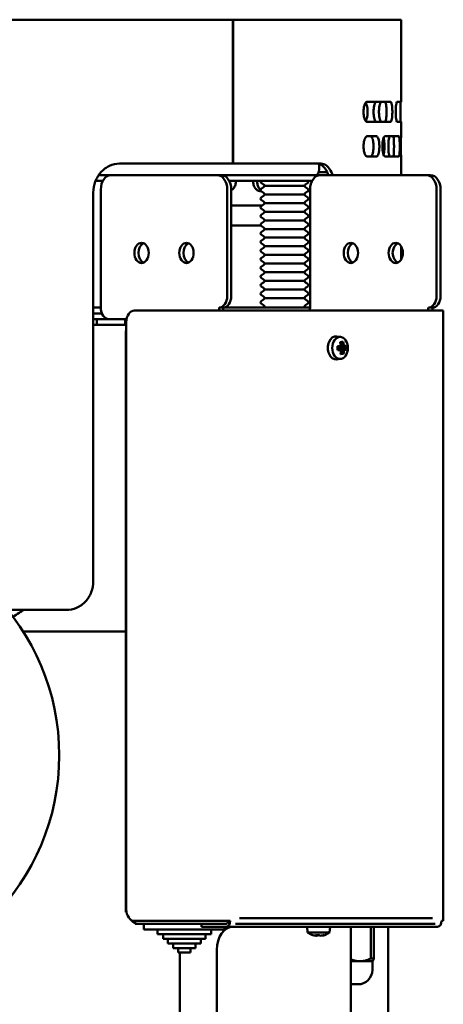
# Model space of a CAD drawing. Header units: millimetres. Extents: x -2199 to 5175, y -1387 to 1803.
# Tile 27 of 27: x 5021 to 5168, y 516 to 858. Entities that reach past the tile are written whole.
import ezdxf

# ---------------------------------------------------------------- set-up
doc = ezdxf.new("R2010")
doc.units = ezdxf.units.MM
doc.layers.add('Видимый контур (ГОСТ)', color=7, linetype='Continuous', lineweight=50)

msp = doc.modelspace()

# ---------------------------------------------------------------- linework, layer by layer
at = {"layer": 'Видимый контур (ГОСТ)'}
for p, q in [((5094.73, 858.01), (4754.19, 858.01)), ((5094.73, 808.01), (5094.73, 858.01)), ((5094.73, 858.01), (5094.8, 858.01)), ((5153.19, 858.01), (5094.8, 858.01)), ((5094.8, 858.01), (5094.8, 808.01)), ((5153.19, 829.51), (5153.19, 858.01)), ((5149.5, 829.51), (5141.39, 829.51)), ((5153.19, 829.51), (5151.79, 829.51)), ((5141.39, 822.51), (5149.5, 822.51)), ((5151.79, 822.51), (5153.19, 822.51)), ((5153.19, 817.51), (5153.19, 822.51)), ((5144.62, 817.51), (5141.39, 817.51)), ((5152.44, 817.51), (5147.56, 817.51)), ((5153.19, 817.51), (5153.18, 817.51)), ((5141.39, 810.51), (5144.62, 810.51)), ((5147.56, 810.51), (5152.44, 810.51)), ((5153.18, 810.51), (5153.19, 810.51)), ((5153.19, 804.01), (5153.19, 810.51)), ((5094.73, 808.01), (5055.36, 808.01)), ((5094.8, 808.01), (5094.73, 808.01)), ((5125.36, 808.01), (5094.8, 808.01)), ((5124.74, 807.87), (5124.74, 806.01)), ((5048.13, 804.01), (5052.42, 804.01)), ((5052.42, 804.01), (5048.13, 804.01)), ((5052.42, 804.01), (5089.25, 804.01)), ((5090.67, 804.01), (5089.25, 804.01)), ((5090.67, 804.01), (5123.33, 804.01)), ((5123.33, 804.01), (5090.67, 804.01)), ((5123.33, 804.01), (5125.11, 804.01)), ((5123.68, 804.07), (5123.68, 804.01)), ((5124.01, 804.26), (5124.01, 804.01)), ((5125.11, 804.01), (5124.01, 804.01)), ((5124.55, 805.01), (5127.54, 805.01)), ((5161.95, 804.01), (5125.11, 804.01)), ((5127.7, 804.01), (5127.7, 804.65)), ((5163.36, 804.01), (5161.95, 804.01)), ((5047.05, 802.01), (5049.58, 802.01)), ((5093.5, 802.01), (5122.28, 802.01)), ((5105.43, 800.83), (5104.61, 801.4)), ((5105.81, 800.31), (5119.6, 800.31)), ((5119.98, 800.83), (5120.79, 801.4)), ((5046.28, 663.01), (5046.28, 798.01)), ((5048.87, 758.01), (5048.87, 799.01)), ((5092.8, 799.01), (5092.8, 762.01)), ((5094.21, 799.01), (5094.21, 762.01)), ((5104.5, 798.51), (5104.1, 798.51)), ((5105.43, 799.79), (5104.61, 799.22)), ((5105.43, 797.83), (5104.61, 798.4)), ((5105.43, 796.79), (5104.61, 796.22)), ((5105.81, 797.31), (5119.6, 797.31)), ((5119.98, 799.79), (5120.79, 799.22)), ((5119.98, 797.83), (5120.79, 798.4)), ((5119.98, 796.79), (5120.79, 796.22)), ((5121.57, 798.51), (5120.9, 798.51)), ((5121.57, 799.01), (5121.57, 758.01)), ((5165.49, 799.01), (5165.49, 762.01)), ((5166.9, 762.01), (5166.9, 799.01)), ((5094.21, 793.51), (5105.03, 793.51)), ((5105.43, 794.83), (5104.61, 795.4)), ((5105.43, 793.79), (5104.61, 793.22)), ((5105.81, 794.31), (5119.6, 794.31)), ((5119.98, 794.83), (5120.79, 795.4)), ((5119.98, 793.79), (5120.79, 793.22)), ((5105.43, 791.83), (5104.61, 792.4)), ((5105.43, 790.79), (5104.61, 790.22)), ((5105.81, 791.31), (5119.6, 791.31)), ((5119.98, 791.83), (5120.79, 792.4)), ((5119.98, 790.79), (5120.79, 790.22)), ((5104.5, 786.51), (5094.21, 786.51)), ((5105.43, 788.83), (5104.61, 789.4)), ((5105.43, 787.79), (5104.61, 787.22)), ((5105.81, 788.31), (5119.6, 788.31)), ((5119.98, 788.83), (5120.79, 789.4)), ((5119.98, 787.79), (5120.79, 787.22)), ((5105.43, 785.83), (5104.61, 786.4)), ((5105.43, 784.79), (5104.61, 784.22)), ((5105.43, 782.83), (5104.61, 783.4)), ((5105.81, 785.31), (5119.6, 785.31)), ((5119.98, 785.83), (5120.79, 786.4)), ((5119.98, 784.79), (5120.79, 784.22)), ((5119.98, 782.83), (5120.79, 783.4)), ((5105.43, 781.79), (5104.61, 781.22)), ((5105.43, 779.83), (5104.61, 780.4)), ((5105.81, 782.31), (5119.6, 782.31)), ((5119.98, 781.79), (5120.79, 781.22)), ((5119.98, 779.83), (5120.79, 780.4)), ((5105.43, 778.79), (5104.61, 778.22)), ((5105.43, 776.83), (5104.61, 777.4)), ((5105.81, 779.31), (5119.6, 779.31)), ((5105.81, 776.31), (5119.6, 776.31)), ((5119.98, 778.79), (5120.79, 778.22)), ((5119.98, 776.83), (5120.79, 777.4)), ((5153.19, 774.71), (5153.19, 779.3)), ((5105.43, 775.79), (5104.61, 775.22)), ((5105.43, 773.83), (5104.61, 774.4)), ((5105.81, 773.31), (5119.6, 773.31)), ((5119.98, 775.79), (5120.79, 775.22)), ((5119.98, 773.83), (5120.79, 774.4)), ((5105.43, 772.79), (5104.61, 772.22)), ((5105.43, 770.83), (5104.61, 771.4)), ((5105.43, 769.79), (5104.61, 769.22)), ((5105.81, 770.31), (5119.6, 770.31)), ((5119.98, 772.79), (5120.79, 772.22)), ((5119.98, 770.83), (5120.79, 771.4)), ((5119.98, 769.79), (5120.79, 769.22)), ((5105.43, 767.83), (5104.61, 768.4)), ((5105.43, 766.79), (5104.61, 766.22)), ((5105.81, 767.31), (5119.6, 767.31)), ((5119.98, 767.83), (5120.79, 768.4)), ((5119.98, 766.79), (5120.79, 766.22)), ((5105.43, 764.83), (5104.61, 765.4)), ((5105.43, 763.79), (5104.61, 763.22)), ((5105.81, 764.31), (5119.6, 764.31)), ((5119.98, 764.83), (5120.79, 765.4)), ((5119.98, 763.79), (5120.79, 763.22)), ((5105.43, 761.83), (5104.61, 762.4)), ((5105.43, 760.79), (5104.61, 760.22)), ((5105.43, 758.83), (5104.61, 759.4)), ((5105.81, 761.31), (5119.6, 761.31)), ((5119.98, 761.83), (5120.79, 762.4)), ((5119.98, 760.79), (5120.79, 760.22)), ((5119.98, 758.83), (5120.79, 759.4)), ((5048.87, 758.01), (5046.28, 758.01)), ((5046.28, 756.01), (5049.25, 756.01)), ((5049.25, 756.01), (5046.28, 756.01)), ((5060.57, 757.01), (5091.03, 757.01)), ((5091.37, 758.01), (5089.96, 758.01)), ((5093.86, 757.01), (5091.03, 757.01)), ((5121.57, 758.01), (5091.37, 758.01)), ((5093.86, 757.01), (5167.26, 757.01)), ((5162.66, 758.01), (5164.07, 758.01)), ((5167.84, 757.01), (5167.26, 757.01)), ((5167.84, 545.01), (5167.84, 757.01)), ((5047.46, 754.01), (5046.28, 754.01)), ((5047.46, 754.01), (5046.28, 754.01)), ((5051.71, 754.01), (5047.46, 754.01)), ((5047.46, 754.01), (5047.46, 752.01)), ((5050.99, 754.14), (5050.99, 754.01)), ((5051.71, 754.01), (5057.36, 754.01)), ((5057.36, 752.01), (5057.36, 754.01)), ((5057.82, 754.01), (5057.36, 754.01)), ((5057.73, 753.01), (5057.73, 549.01)), ((5046.28, 752.01), (5047.46, 752.01)), ((5047.46, 752.01), (5051.71, 752.01)), ((5057.36, 752.01), (5051.71, 752.01)), ((5057.73, 750.01), (5057.61, 750.01)), ((5057.61, 548.01), (5057.61, 750.01)), ((5132.21, 747.82), (5130.8, 747.99)), ((5132.62, 745.96), (5132.16, 745.58)), ((5131.14, 743.57), (5131.85, 743.57)), ((5131.83, 743.57), (5131.8, 744.34)), ((5132.06, 743.68), (5131.86, 743.57)), ((5132.03, 744.44), (5131.93, 744.49)), ((5132.03, 744.44), (5133.29, 744.44)), ((5133.79, 743.72), (5132.06, 743.68)), ((5133.32, 743.68), (5132.06, 743.68)), ((5132.81, 745.07), (5132.26, 745.07)), ((5132.28, 742.46), (5132.75, 742.09)), ((5132.31, 742.99), (5132.88, 742.99)), ((5132.21, 740.2), (5130.8, 740.02)), ((5036.79, 653.01), (5016.51, 653.01)), ((5057.61, 645.51), (5021.92, 645.51)), ((5057.61, 548.01), (5057.82, 548.01)), ((5091.03, 545.01), (5060.57, 545.01)), ((5060.79, 544.01), (5060.79, 545.01)), ((5062.26, 544.01), (5060.79, 544.01)), ((5062.26, 544.01), (5065.03, 544.01)), ((5063.88, 544.01), (5063.88, 542.01)), ((5065.03, 544.01), (5072.39, 544.01)), ((5072.39, 544.01), (5089.96, 544.01)), ((5083.89, 544.01), (5083.89, 543.01)), ((5091.86, 544.01), (5089.96, 544.01)), ((5091.03, 545.01), (5093.86, 545.01)), ((5092.44, 544.01), (5091.86, 544.01)), ((5097.03, 544.01), (5095.7, 544.01)), ((5097.03, 546.01), (5164.08, 546.01)), ((5097.03, 544.01), (5164.08, 544.01)), ((5165.03, 544.01), (5164.08, 544.01)), ((5167.26, 545.01), (5167.84, 545.01)), ((5063.88, 542.01), (5091.88, 542.01)), ((5068.59, 542.01), (5068.59, 540.41)), ((5068.59, 540.41), (5087.18, 540.41)), ((5070.5, 540.41), (5070.5, 538.81)), ((5085.36, 543.01), (5083.89, 543.01)), ((5085.27, 540.41), (5085.27, 538.81)), ((5085.36, 543.01), (5092.44, 543.01)), ((5087.18, 542.01), (5087.18, 540.41)), ((5091.88, 543.01), (5091.88, 542.01)), ((5165.84, 543.01), (5092.44, 543.01)), ((5120.71, 541.01), (5120.54, 543.01)), ((5128.36, 541.01), (5120.71, 541.01)), ((5128.36, 541.01), (5128.54, 543.01)), ((5135.68, -347.97), (5135.68, 543.01)), ((5142.72, 543.01), (5142.72, 532.01)), ((5143.75, 532.01), (5143.75, 543.01)), ((5148.69, -303.37), (5148.69, 543.01)), ((5070.5, 538.81), (5085.27, 538.81)), ((5072.17, 538.81), (5072.17, 537.21)), ((5072.17, 537.21), (5083.6, 537.21)), ((5073.97, 537.21), (5073.97, 535.61)), ((5081.8, 537.21), (5081.8, 535.61)), ((5083.6, 538.81), (5083.6, 537.21)), ((5124.34, 540.11), (5124.15, 539.93)), ((5124.71, 540.14), (5124.92, 539.93)), ((5073.97, 535.61), (5081.8, 535.61)), ((5075.73, 535.61), (5075.73, 534.01)), ((5075.73, 534.01), (5080.04, 534.01)), ((5076.31, -238.96), (5076.31, 534.01)), ((5080.04, 535.61), (5080.04, 534.01)), ((5089.18, -222.96), (5089.18, 535.01)), ((5135.68, 531.01), (5138.91, 531.01)), ((5138.91, 531.01), (5143.23, 531.01)), ((5142.72, 532.01), (5143.75, 532.01)), ((5143.23, 531.01), (5143.32, 531.1)), ((5143.23, 531.01), (5143.23, 528.01)), ((5135.68, 523.01), (5138.23, 523.01))]:
    msp.add_line(p, q, dxfattribs=at)
for centre, radius, start, end in [((5104.9, 801.81), 0.5, 156.4218, 234.8183), ((5104.85, 800.01), 1, 17.4576, 54.8183), ((5104.85, 800.61), 1, 305.1817, 342.5424), ((5120.55, 800.01), 1, 125.1817, 162.5424), ((5120.55, 800.61), 1, 197.4576, 234.8183), ((5120.5, 801.81), 0.5, 305.1817, 23.5782), ((5104.9, 798.81), 0.5, 125.1817, 234.8183), ((5104.85, 797.01), 1, 17.4576, 54.8183), ((5104.85, 797.61), 1, 305.1817, 342.5424), ((5120.55, 797.01), 1, 125.1817, 162.5424), ((5120.55, 797.61), 1, 197.4576, 234.8183), ((5120.5, 798.81), 0.5, 305.1817, 54.8183), ((5104.9, 795.81), 0.5, 125.1817, 234.8183), ((5104.85, 794.01), 1, 17.4576, 54.8183), ((5104.85, 794.61), 1, 305.1817, 342.5424), ((5120.55, 794.01), 1, 125.1817, 162.5424), ((5120.55, 794.61), 1, 197.4576, 234.8183), ((5120.5, 795.81), 0.5, 305.1817, 54.8183), ((5104.9, 792.81), 0.5, 125.1817, 234.8183), ((5104.9, 789.81), 0.5, 125.1817, 234.8183), ((5104.85, 791.01), 1, 17.4576, 54.8183), ((5104.85, 791.61), 1, 305.1817, 342.5424), ((5120.55, 791.01), 1, 125.1817, 162.5424), ((5120.55, 791.61), 1, 197.4576, 234.8183), ((5120.5, 792.81), 0.5, 305.1817, 54.8183), ((5120.5, 789.81), 0.5, 305.1817, 54.8183), ((5104.9, 786.81), 0.5, 125.1817, 234.8183), ((5104.85, 788.01), 1, 17.4576, 54.8183), ((5104.85, 788.61), 1, 305.1817, 342.5424), ((5120.55, 788.01), 1, 125.1817, 162.5424), ((5120.55, 788.61), 1, 197.4576, 234.8183), ((5120.5, 786.81), 0.5, 305.1817, 54.8183), ((5104.9, 783.81), 0.5, 125.1817, 234.8183), ((5104.85, 785.01), 1, 17.4576, 54.8183), ((5104.85, 785.61), 1, 305.1817, 342.5424), ((5120.55, 785.01), 1, 125.1817, 162.5424), ((5120.55, 785.61), 1, 197.4576, 234.8183), ((5120.5, 783.81), 0.5, 305.1817, 54.8183), ((5104.9, 780.81), 0.5, 125.1817, 234.8183), ((5104.85, 782.01), 1, 17.4576, 54.8183), ((5104.85, 782.61), 1, 305.1817, 342.5424), ((5104.85, 779.01), 1, 17.4576, 54.8183), ((5120.55, 782.01), 1, 125.1817, 162.5424), ((5120.55, 782.61), 1, 197.4576, 234.8183), ((5120.55, 779.01), 1, 125.1817, 162.5424), ((5120.5, 780.81), 0.5, 305.1817, 54.8183), ((5104.9, 777.81), 0.5, 125.1817, 234.8183), ((5104.85, 779.61), 1, 305.1817, 342.5424), ((5104.85, 776.01), 1, 17.4576, 54.8183), ((5104.85, 776.61), 1, 305.1817, 342.5424), ((5120.55, 779.61), 1, 197.4576, 234.8183), ((5120.55, 776.01), 1, 125.1817, 162.5424), ((5120.55, 776.61), 1, 197.4576, 234.8183), ((5120.5, 777.81), 0.5, 305.1817, 54.8183), ((5104.9, 774.81), 0.5, 125.1817, 234.8183), ((5104.85, 773.01), 1, 17.4576, 54.8183), ((5104.85, 773.61), 1, 305.1817, 342.5424), ((5120.55, 773.01), 1, 125.1817, 162.5424), ((5120.55, 773.61), 1, 197.4576, 234.8183), ((5120.5, 774.81), 0.5, 305.1817, 54.8183), ((5104.9, 771.81), 0.5, 125.1817, 234.8183), ((5104.85, 770.01), 1, 17.4576, 54.8183), ((5104.85, 770.61), 1, 305.1817, 342.5424), ((5120.55, 770.01), 1, 125.1817, 162.5424), ((5120.55, 770.61), 1, 197.4576, 234.8183), ((5120.5, 771.81), 0.5, 305.1817, 54.8183), ((5104.9, 768.81), 0.5, 125.1817, 234.8183), ((5104.9, 765.81), 0.5, 125.1817, 234.8183), ((5104.85, 767.01), 1, 17.4576, 54.8183), ((5104.85, 767.61), 1, 305.1817, 342.5424), ((5120.55, 767.01), 1, 125.1817, 162.5424), ((5120.55, 767.61), 1, 197.4576, 234.8183), ((5120.5, 768.81), 0.5, 305.1817, 54.8183), ((5120.5, 765.81), 0.5, 305.1817, 54.8183), ((5104.9, 762.81), 0.5, 125.1817, 234.8183), ((5104.85, 764.01), 1, 17.4576, 54.8183), ((5104.85, 764.61), 1, 305.1817, 342.5424), ((5120.55, 764.01), 1, 125.1817, 162.5424), ((5120.55, 764.61), 1, 197.4576, 234.8183), ((5120.5, 762.81), 0.5, 305.1817, 54.8183), ((5104.9, 759.81), 0.5, 125.1817, 234.8183), ((5104.85, 761.01), 1, 17.4576, 54.8183), ((5104.85, 761.61), 1, 305.1817, 342.5424), ((5120.55, 761.01), 1, 125.1817, 162.5424), ((5120.55, 761.61), 1, 197.4576, 234.8183), ((5120.5, 759.81), 0.5, 305.1817, 54.8183), ((5104.85, 758.01), 1, 0, 54.8183), ((5120.55, 758.01), 1, 125.1817, 180), ((5124.54, 546.24), 6.48, 233.8057, 250.6989), ((5124.54, 546.24), 6.48, 289.3011, 306.1943), ((5138.23, 528.01), 5, 270, 0)]:
    msp.add_arc(centre, radius, start, end, dxfattribs=at)
for centre, major_axis, ratio, start_param, end_param in [((5052.42, 799.01), (0, 5), 0.708433, 0, 1.570796), ((5089.25, 799.01), (0, 5), 0.708433, 4.712389, 6.283185), ((5090.67, 799.01), (0, 5), 0.708433, 4.712389, 6.283185), ((5125.11, 799.01), (0, 5), 0.708433, 0, 1.570796), ((5123.33, 806.01), (0, -2), 0.708433, 0, 1.570796), ((5161.95, 799.01), (0, 5), 0.708433, 4.712389, 6.283185), ((5163.36, 799.01), (0, 5), 0.708433, 4.712389, 6.283185), ((5064.45, 777.01), (0, 3.5), 0.708433, 0.288635, 2.852958), ((5080.04, 777.01), (0, 3.5), 0.708433, 0.288635, 2.852958), ((5137.15, 777.01), (0, 3.5), 0.708433, 0.288635, 2.852958), ((5152.73, 777.01), (0, 3.5), 0.708433, 0.288635, 2.852958), ((5089.96, 762.01), (0, -4), 0.708433, 0, 1.570796), ((5091.37, 762.01), (0, -4), 0.708433, 0, 1.570796), ((5162.66, 762.01), (0, -4), 0.708433, 0, 1.570796), ((5164.07, 762.01), (0, -4), 0.708433, 0, 1.570796), ((5051.7, 758.01), (0, -4), 0.705778, 4.712389, 6.283185), ((5060.57, 753.01), (0, 4), 0.708433, 0, 1.570796), ((5092.79, 758.01), (0, 4), 0.705778, 1.570796, 1.823477), ((5092.79, 758.01), (0, -2), 0.705778, 4.712389, 5.235988), ((5120.16, 758.01), (0, -2), 0.705778, 1.047198, 1.570796), ((5161.25, 758.01), (0, 2), 0.705778, 4.18879, 4.712389), ((5161.25, 758.01), (0, -4), 0.705778, 1.318116, 1.570796), ((5057.36, 750.01), (0, 4), 0.708433, 6.12379, 6.283185), ((5057.36, 750.01), (0, 2), 0.708433, 6.019848, 6.283185), ((5130.56, 744.01), (0, -4), 0.705778, 3.054321, 6.370457), ((5128.75, 742.93), (-5.81, -2.58), 0.32265, 3.759446, 3.976557), ((5127.79, 743.97), (0.45, -6.43), 0.707583, 1.703019, 1.850498), ((5128, 743.99), (-0.43, 6.14), 0.707583, 4.833026, 4.983088), ((5128.54, 744.03), (0.43, -6.14), 0.707583, 1.691433, 1.841495), ((5128.76, 744.04), (-0.45, 6.43), 0.707583, 4.844612, 4.992091), ((5128.25, 744.7), (-6.44, -0.22), 0.034685, 2.028665, 2.176144), ((5129.47, 744.06), (0.28, -6.35), 0.260205, 1.426311, 1.643422), ((5128.26, 744.39), (6.16, 0.21), 0.034685, 5.19409, 5.329323), ((5128.29, 743.63), (-6.16, -0.21), 0.034685, 2.052566, 2.18773), ((5128.3, 743.32), (6.44, 0.22), 0.034685, 5.170258, 5.317737), ((5127.75, 744.68), (4.81, 3.74), 0.524863, 5.230008, 5.381122), ((5157.27, 790.83), (-32.88, -48.9), 0.183919, 0.461245, 0.461463), ((5127.79, 743.26), (-5.13, 3.28), 0.475811, 3.997398, 4.148511), ((5127.59, 744.89), (-5.01, -3.9), 0.524863, 2.11125, 2.216694), ((5127.65, 743.04), (5.34, -3.42), 0.475811, 0.87864, 0.984084), ((5127.79, 743.97), (0.45, -6.43), 0.707583, 1.192885, 1.340365), ((5128, 743.99), (-0.43, 6.14), 0.707583, 4.343481, 4.493543), ((5095.23, 785.09), (36.28, -44.21), 0.177037, 0.193929, 0.194147), ((5128.54, 744.03), (0.43, -6.14), 0.707583, 1.201889, 1.35195), ((5161.31, 702.92), (-36.28, 44.21), 0.177037, 5.800471, 5.800689), ((5128.75, 744.75), (5.13, -3.28), 0.475811, 0.855805, 1.006919), ((5128.8, 743.33), (-4.81, -3.74), 0.524863, 2.088415, 2.239529), ((5128.76, 744.04), (-0.45, 6.43), 0.707583, 4.334478, 4.481957), ((5128.89, 744.98), (-5.34, 3.42), 0.475811, 4.020233, 4.125676), ((5128.26, 744.39), (6.16, 0.21), 0.034685, 5.668806, 5.818867), ((5128.96, 743.13), (5.01, 3.9), 0.524863, 5.252843, 5.358287), ((5128.29, 743.63), (-6.16, -0.21), 0.034685, 2.527213, 2.677275), ((5099.28, 697.19), (32.88, 48.9), 0.183919, 6.067787, 6.068005), ((5128.25, 744.7), (-6.44, -0.22), 0.034685, 2.538799, 2.686278), ((5128.3, 743.32), (6.44, 0.22), 0.034685, 5.680391, 5.827871), ((5127.95, 743.96), (-1.04, 6.27), 0.965592, 4.470064, 4.687175), ((5128.68, 745.08), (5.95, -2.23), 0.382737, 5.476275, 5.693386), ((5060.57, 549.01), (0, -4), 0.708433, 4.712389, 6.283185), ((5061.61, 548.01), (0, -4), 0.708433, 5.463676, 5.988279), ((5092.44, 545.01), (0, -2), 0.708433, 0, 1.570796), ((5092.44, 545.01), (0, -1), 0.708433, 0, 1.570796), ((5165.84, 545.01), (0, -2), 0.708433, 0, 1.570796), ((5094.85, 535.01), (0, 8), 0.708433, 0, 1.570796), ((5093.78, 533.01), (0, 10), 0.708433, 6.203618, 6.283185), ((5124.39, 546.24), (0, -6.44), 0.976182, 5.954379, 6.101858), ((5125.59, 545.61), (-3.23, -5.47), 0.187921, 0.002053, 0.075981), ((5123.43, 546.24), (0, -6.34), 0.536856, 6.230463, 6.335907), ((5123.86, 546.24), (0, -6.44), 0.216953, 5.954379, 6.101858), ((5124.77, 545.61), (-5.95, -2.24), 0.845555, 1.04377, 1.260881), ((5123.83, 546.24), (0, -6.34), 0.843674, 6.237336, 6.335907), ((5123.86, 546.24), (0, -6.44), 0.216953, 0.181327, 0.206197), ((5124.3, 545.61), (5.95, -2.24), 0.845555, 5.057723, 5.089579), ((5125.21, 546.24), (0, -6.44), 0.216953, 5.954379, 6.101858), ((5125.24, 546.24), (0, -6.34), 0.843674, 6.230463, 6.335907), ((5125.64, 546.24), (0, -6.34), 0.536856, 6.237336, 6.335907), ((5124.39, 546.24), (0, -6.44), 0.976182, 0.181327, 0.328807), ((5124.69, 546.24), (0, -6.44), 0.976182, 0.181327, 0.31451), ((5123.48, 545.61), (3.23, -5.47), 0.187921, 6.064022, 6.245714)]:
    msp.add_ellipse(centre, major_axis=major_axis, ratio=ratio, start_param=start_param, end_param=end_param, dxfattribs=at)
for centre, major_axis, ratio in [((5063.04, 777.01), (0, 3.5), 0.708433), ((5078.63, 777.01), (0, 3.5), 0.708433), ((5135.74, 777.01), (0, 3.5), 0.708433), ((5151.32, 777.01), (0, 3.5), 0.708433), ((5131.98, 744.01), (0, 3.83), 0.705778), ((4954.46, 602.51), (0, -80), 0.999998)]:
    msp.add_ellipse(centre, major_axis=major_axis, ratio=ratio, dxfattribs=at)
for points, knots in [([(5141.39, 822.51), (5141.24, 822.51), (5141.07, 822.6), (5140.76, 822.96), (5140.61, 823.23), (5140.39, 823.86), (5140.29, 824.25), (5140.16, 825.1), (5140.13, 825.57), (5140.13, 826.01), (5140.13, 826.45), (5140.16, 826.91), (5140.29, 827.77), (5140.39, 828.16), (5140.61, 828.78), (5140.76, 829.06), (5141.07, 829.42), (5141.24, 829.51), (5141.39, 829.51)], [1.608875, 1.608875, 1.608875, 1.608875, 1.745755, 1.745755, 1.882634, 1.882634, 2.014278, 2.014278, 2.145922, 2.145922, 2.145922, 2.277566, 2.277566, 2.40921, 2.40921, 2.546089, 2.546089, 2.682969, 2.682969, 2.682969, 2.682969]), ([(5140.88, 829.19), (5141.01, 829.01), (5141.12, 828.76), (5141.32, 828.16), (5141.4, 827.77), (5141.52, 826.91), (5141.54, 826.45), (5141.54, 826.01), (5141.54, 825.57), (5141.52, 825.1), (5141.4, 824.25), (5141.32, 823.86), (5141.12, 823.26), (5141.01, 823), (5140.88, 822.82)], [1.7573662, 1.7573662, 1.7573662, 1.7573662, 1.8834277, 1.8834277, 2.0150679, 2.0150679, 2.146708, 2.146708, 2.146708, 2.2783481, 2.2783481, 2.4099883, 2.4099883, 2.5360498, 2.5360498, 2.5360498, 2.5360498]), ([(5144.55, 822.51), (5144.44, 822.51), (5144.32, 822.6), (5144.09, 822.95), (5143.98, 823.22), (5143.81, 823.85), (5143.74, 824.24), (5143.64, 825.1), (5143.62, 825.57), (5143.62, 826.45), (5143.64, 826.92), (5143.74, 827.78), (5143.81, 828.17), (5143.98, 828.79), (5144.09, 829.06), (5144.32, 829.42), (5144.44, 829.51), (5144.55, 829.51)], [0.529095, 0.529095, 0.529095, 0.529095, 0.661631, 0.661631, 0.794168, 0.794168, 0.925962, 0.925962, 1.057757, 1.057757, 1.189551, 1.189551, 1.321345, 1.321345, 1.453882, 1.453882, 1.586419, 1.586419, 1.586419, 1.586419]), ([(5146.43, 829.51), (5146.32, 829.51), (5146.19, 829.42), (5145.96, 829.06), (5145.86, 828.79), (5145.69, 828.17), (5145.62, 827.78), (5145.52, 826.92), (5145.49, 826.45), (5145.49, 825.57), (5145.52, 825.1), (5145.62, 824.24), (5145.69, 823.85), (5145.86, 823.22), (5145.96, 822.95), (5146.19, 822.6), (5146.32, 822.51), (5146.43, 822.51)], [0.52906, 0.52906, 0.52906, 0.52906, 0.661582, 0.661582, 0.794105, 0.794105, 0.9259, 0.9259, 1.057696, 1.057696, 1.189491, 1.189491, 1.321286, 1.321286, 1.453809, 1.453809, 1.586332, 1.586332, 1.586332, 1.586332]), ([(5147.5, 822.51), (5147.58, 822.51), (5147.67, 822.6), (5147.83, 822.95), (5147.91, 823.22), (5148.02, 823.85), (5148.07, 824.24), (5148.13, 825.1), (5148.15, 825.57), (5148.15, 826.45), (5148.13, 826.92), (5148.07, 827.78), (5148.02, 828.17), (5147.91, 828.79), (5147.83, 829.06), (5147.67, 829.42), (5147.58, 829.51), (5147.5, 829.51)], [0.529095, 0.529095, 0.529095, 0.529095, 0.661631, 0.661631, 0.794168, 0.794168, 0.925962, 0.925962, 1.057757, 1.057757, 1.189551, 1.189551, 1.321345, 1.321345, 1.453882, 1.453882, 1.586419, 1.586419, 1.586419, 1.586419]), ([(5149.5, 829.51), (5149.59, 829.51), (5149.68, 829.42), (5149.84, 829.06), (5149.91, 828.79), (5150.02, 828.17), (5150.07, 827.78), (5150.13, 826.92), (5150.15, 826.45), (5150.15, 825.57), (5150.13, 825.1), (5150.07, 824.24), (5150.02, 823.85), (5149.91, 823.22), (5149.84, 822.95), (5149.68, 822.6), (5149.59, 822.51), (5149.5, 822.51)], [0.52906, 0.52906, 0.52906, 0.52906, 0.661582, 0.661582, 0.794105, 0.794105, 0.9259, 0.9259, 1.057696, 1.057696, 1.189491, 1.189491, 1.321286, 1.321286, 1.453809, 1.453809, 1.586332, 1.586332, 1.586332, 1.586332]), ([(5151.79, 822.51), (5151.73, 822.51), (5151.67, 822.6), (5151.56, 822.96), (5151.51, 823.23), (5151.42, 823.86), (5151.39, 824.25), (5151.34, 825.1), (5151.32, 825.57), (5151.32, 826.01), (5151.32, 826.45), (5151.34, 826.91), (5151.39, 827.77), (5151.42, 828.16), (5151.51, 828.78), (5151.56, 829.06), (5151.67, 829.42), (5151.73, 829.51), (5151.79, 829.51)], [1.608875, 1.608875, 1.608875, 1.608875, 1.745755, 1.745755, 1.882634, 1.882634, 2.014278, 2.014278, 2.145922, 2.145922, 2.145922, 2.277566, 2.277566, 2.40921, 2.40921, 2.546089, 2.546089, 2.682969, 2.682969, 2.682969, 2.682969]), ([(5153.08, 829.51), (5153.06, 829.51), (5153.04, 829.42), (5153.01, 829.06), (5152.99, 828.79), (5152.96, 828.17), (5152.95, 827.78), (5152.93, 826.92), (5152.93, 826.45), (5152.93, 825.57), (5152.93, 825.1), (5152.95, 824.24), (5152.96, 823.85), (5152.99, 823.22), (5153.01, 822.95), (5153.04, 822.6), (5153.06, 822.51), (5153.08, 822.51)], [0.52906, 0.52906, 0.52906, 0.52906, 0.661582, 0.661582, 0.794105, 0.794105, 0.9259, 0.9259, 1.057696, 1.057696, 1.189491, 1.189491, 1.321286, 1.321286, 1.453809, 1.453809, 1.586332, 1.586332, 1.586332, 1.586332]), ([(5141.39, 810.51), (5141.24, 810.51), (5141.07, 810.6), (5140.76, 810.96), (5140.61, 811.23), (5140.39, 811.86), (5140.29, 812.25), (5140.16, 813.1), (5140.13, 813.57), (5140.13, 814.01), (5140.13, 814.45), (5140.16, 814.91), (5140.29, 815.77), (5140.39, 816.16), (5140.61, 816.78), (5140.76, 817.06), (5141.07, 817.42), (5141.24, 817.51), (5141.39, 817.51)], [1.608875, 1.608875, 1.608875, 1.608875, 1.745755, 1.745755, 1.882634, 1.882634, 2.014278, 2.014278, 2.145922, 2.145922, 2.145922, 2.277566, 2.277566, 2.40921, 2.40921, 2.546089, 2.546089, 2.682969, 2.682969, 2.682969, 2.682969]), ([(5142.59, 810.51), (5142.72, 810.51), (5142.86, 810.6), (5143.11, 810.96), (5143.22, 811.23), (5143.4, 811.85), (5143.47, 812.24), (5143.57, 813.1), (5143.6, 813.57), (5143.6, 814.45), (5143.57, 814.91), (5143.47, 815.77), (5143.4, 816.16), (5143.22, 816.79), (5143.11, 817.06), (5142.86, 817.42), (5142.72, 817.51), (5142.59, 817.51)], [0.533712, 0.533712, 0.533712, 0.533712, 0.668448, 0.668448, 0.803185, 0.803185, 0.934858, 0.934858, 1.066531, 1.066531, 1.198204, 1.198204, 1.329877, 1.329877, 1.464613, 1.464613, 1.59935, 1.59935, 1.59935, 1.59935]), ([(5144.62, 817.51), (5144.75, 817.51), (5144.89, 817.42), (5145.14, 817.06), (5145.25, 816.79), (5145.43, 816.16), (5145.5, 815.77), (5145.6, 814.91), (5145.63, 814.45), (5145.63, 813.57), (5145.6, 813.1), (5145.5, 812.24), (5145.43, 811.85), (5145.25, 811.23), (5145.14, 810.96), (5144.89, 810.6), (5144.75, 810.51), (5144.62, 810.51)], [0.53358, 0.53358, 0.53358, 0.53358, 0.668257, 0.668257, 0.802934, 0.802934, 0.93461, 0.93461, 1.066287, 1.066287, 1.197963, 1.197963, 1.329639, 1.329639, 1.464316, 1.464316, 1.598993, 1.598993, 1.598993, 1.598993]), ([(5147.56, 810.51), (5147.46, 810.51), (5147.34, 810.6), (5147.13, 810.96), (5147.03, 811.23), (5146.88, 811.85), (5146.81, 812.24), (5146.72, 813.1), (5146.7, 813.57), (5146.7, 814.01), (5146.7, 814.45), (5146.72, 814.92), (5146.81, 815.78), (5146.88, 816.17), (5147.03, 816.79), (5147.13, 817.06), (5147.34, 817.42), (5147.46, 817.51), (5147.56, 817.51)], [1.590927, 1.590927, 1.590927, 1.590927, 1.724507, 1.724507, 1.858088, 1.858088, 1.989868, 1.989868, 2.121647, 2.121647, 2.121647, 2.253426, 2.253426, 2.385206, 2.385206, 2.518787, 2.518787, 2.652368, 2.652368, 2.652368, 2.652368]), ([(5149.27, 810.51), (5149.21, 810.51), (5149.14, 810.6), (5149.02, 810.95), (5148.96, 811.22), (5148.86, 811.84), (5148.82, 812.24), (5148.77, 813.1), (5148.75, 813.57), (5148.75, 814.45), (5148.77, 814.92), (5148.82, 815.78), (5148.86, 816.17), (5148.96, 816.79), (5149.02, 817.06), (5149.14, 817.42), (5149.21, 817.51), (5149.27, 817.51)], [0.527373, 0.527373, 0.527373, 0.527373, 0.659217, 0.659217, 0.79106, 0.79106, 0.922903, 0.922903, 1.054746, 1.054746, 1.18659, 1.18659, 1.318433, 1.318433, 1.450276, 1.450276, 1.58212, 1.58212, 1.58212, 1.58212]), ([(5150.44, 810.51), (5150.48, 810.51), (5150.52, 810.6), (5150.59, 810.95), (5150.62, 811.22), (5150.67, 811.84), (5150.69, 812.24), (5150.71, 813.1), (5150.72, 813.57), (5150.72, 814.45), (5150.71, 814.92), (5150.69, 815.78), (5150.67, 816.17), (5150.62, 816.79), (5150.59, 817.06), (5150.52, 817.42), (5150.48, 817.51), (5150.44, 817.51)], [0.527373, 0.527373, 0.527373, 0.527373, 0.659217, 0.659217, 0.79106, 0.79106, 0.922903, 0.922903, 1.054746, 1.054746, 1.18659, 1.18659, 1.318433, 1.318433, 1.450276, 1.450276, 1.58212, 1.58212, 1.58212, 1.58212]), ([(5152.44, 817.51), (5152.47, 817.51), (5152.51, 817.42), (5152.58, 817.06), (5152.61, 816.79), (5152.66, 816.17), (5152.68, 815.78), (5152.7, 814.92), (5152.71, 814.45), (5152.71, 813.57), (5152.7, 813.1), (5152.68, 812.24), (5152.66, 811.84), (5152.61, 811.22), (5152.58, 810.95), (5152.51, 810.6), (5152.47, 810.51), (5152.44, 810.51)], [0.527373, 0.527373, 0.527373, 0.527373, 0.659216, 0.659216, 0.791059, 0.791059, 0.922903, 0.922903, 1.054746, 1.054746, 1.186589, 1.186589, 1.318432, 1.318432, 1.450276, 1.450276, 1.582119, 1.582119, 1.582119, 1.582119]), ([(5153.18, 810.51), (5153.18, 810.51), (5153.17, 810.6), (5153.15, 810.96), (5153.14, 811.23), (5153.13, 811.85), (5153.12, 812.24), (5153.11, 813.1), (5153.11, 813.57), (5153.11, 814.01), (5153.11, 814.45), (5153.11, 814.92), (5153.12, 815.78), (5153.13, 816.17), (5153.14, 816.79), (5153.15, 817.06), (5153.17, 817.42), (5153.18, 817.51), (5153.18, 817.51)], [1.590927, 1.590927, 1.590927, 1.590927, 1.724507, 1.724507, 1.858088, 1.858088, 1.989868, 1.989868, 2.121647, 2.121647, 2.121647, 2.253426, 2.253426, 2.385206, 2.385206, 2.518787, 2.518787, 2.652368, 2.652368, 2.652368, 2.652368]), ([(5147.09, 816.93), (5147.13, 816.79), (5147.17, 816.64), (5147.27, 816.17), (5147.32, 815.78), (5147.39, 814.92), (5147.41, 814.45), (5147.41, 814.01), (5147.41, 813.57), (5147.39, 813.1), (5147.32, 812.24), (5147.27, 811.85), (5147.17, 811.38), (5147.13, 811.22), (5147.09, 811.09)], [1.7887366, 1.7887366, 1.7887366, 1.7887366, 1.8583439, 1.8583439, 1.9901221, 1.9901221, 2.1219003, 2.1219003, 2.1219003, 2.2536785, 2.2536785, 2.3854567, 2.3854567, 2.455064, 2.455064, 2.455064, 2.455064]), ([(5046.28, 798.01), (5046.28, 799.26), (5046.51, 800.6), (5047.44, 803.04), (5048.14, 804.15), (5049.75, 805.94), (5050.79, 806.72), (5053.03, 807.75), (5054.23, 808.01), (5055.36, 808.01)], [0, 0, 0, 0, 0.376377, 0.376377, 0.752754, 0.752754, 1.144376, 1.144376, 1.535999, 1.535999, 1.535999, 1.535999]), ([(5127.96, 804.01), (5127.83, 804.37), (5127.68, 804.71), (5127.09, 805.94), (5126.52, 806.72), (5125.26, 807.75), (5124.56, 808.01), (5123.9, 808.01)], [-2.4453269, -2.4453269, -2.4453269, -2.4453269, -2.3113919, -2.3113919, -1.9194467, -1.9194467, -1.5275014, -1.5275014, -1.5275014, -1.5275014]), ([(5125.36, 808.01), (5126.02, 808.01), (5126.72, 807.75), (5127.99, 806.72), (5128.56, 805.94), (5129.16, 804.71), (5129.3, 804.37), (5129.44, 804.01)], [1.527069, 1.527069, 1.527069, 1.527069, 1.9186914, 1.9186914, 2.3103139, 2.3103139, 2.4443539, 2.4443539, 2.4443539, 2.4443539]), ([(5095.8, 802.01), (5095.8, 801.57), (5095.74, 801.09), (5095.48, 800.23), (5095.28, 799.84), (5094.83, 799.22), (5094.54, 798.95), (5094.22, 798.77), (5094.22, 798.76), (5094.21, 798.76)], [2.1467148, 2.1467148, 2.1467148, 2.1467148, 2.2796558, 2.2796558, 2.4125969, 2.4125969, 2.548286, 2.548286, 2.5514566, 2.5514566, 2.5514566, 2.5514566]), ([(5104.1, 798.51), (5103.81, 798.51), (5103.51, 798.6), (5102.94, 798.95), (5102.68, 799.22), (5102.27, 799.84), (5102.09, 800.24), (5101.85, 801.1), (5101.8, 801.57), (5101.8, 802.01)], [0.5290947, 0.5290947, 0.5290947, 0.5290947, 0.6614677, 0.6614677, 0.7938408, 0.7938408, 0.9257988, 0.9257988, 1.0577569, 1.0577569, 1.0577569, 1.0577569]), ([(5103.18, 802.01), (5103.18, 801.57), (5103.24, 801.1), (5103.47, 800.24), (5103.65, 799.85), (5104.01, 799.3), (5104.2, 799.08), (5104.41, 798.91)], [1.0576956, 1.0576956, 1.0576956, 1.0576956, 1.1894909, 1.1894909, 1.3212862, 1.3212862, 1.422978, 1.422978, 1.422978, 1.422978]), ([(5046.28, 663.01), (5046.28, 661.76), (5046.05, 660.43), (5045.12, 657.99), (5044.41, 656.88), (5042.76, 655.08), (5041.67, 654.29), (5039.3, 653.26), (5038, 653.01), (5036.79, 653.01)], [6.232056, 6.232056, 6.232056, 6.232056, 6.607275, 6.607275, 6.982493, 6.982493, 7.382776, 7.382776, 7.783059, 7.783059, 7.783059, 7.783059]), ([(5022.01, 653.01), (5021.54, 652.66), (5021.04, 652.32), (5019.82, 651.53), (5019.08, 651.1), (5018.32, 650.7)], [-7.0808059, -7.0808059, -7.0808059, -7.0808059, -6.9004166, -6.9004166, -6.6440632, -6.6440632, -6.6440632, -6.6440632])]:
    msp.add_open_spline(points, degree=3, knots=knots, dxfattribs=at)
for points in [[(5049.41, 801.64), (5049.39, 801.77), (5049.39, 801.89), (5049.39, 802.01)], [(5131.92, 744.64), (5131.89, 744.54), (5131.86, 744.44), (5131.83, 744.34)], [(5131.96, 743.26), (5131.93, 743.37), (5131.89, 743.47), (5131.86, 743.57)], [(5132.23, 745.13), (5132.25, 745.1), (5132.26, 745.06), (5132.27, 745.03)], [(5132.31, 742.81), (5132.32, 742.86), (5132.33, 742.91), (5132.34, 742.95)], [(5133.21, 745.2), (5133.07, 745.16), (5132.94, 745.11), (5132.81, 745.06)], [(5133.29, 742.88), (5133.15, 742.92), (5133.02, 742.96), (5132.88, 742.99)], [(5133.55, 744.75), (5133.47, 744.65), (5133.38, 744.55), (5133.29, 744.45)], [(5133.6, 743.38), (5133.51, 743.48), (5133.41, 743.57), (5133.32, 743.67)], [(5123.61, 539.9), (5123.7, 539.97), (5123.79, 540.04), (5123.87, 540.11)], [(5124.12, 539.9), (5124.19, 539.97), (5124.26, 540.04), (5124.33, 540.11)], [(5125.82, 539.9), (5125.81, 539.92), (5125.79, 539.94), (5125.78, 539.96)]]:
    msp.add_open_spline(points, degree=3, dxfattribs=at)
for points, weights in [([(5132.03, 746.05), (5132.06, 745.99), (5132.08, 745.92)], [1, 1.00025945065, 1]), ([(5132.62, 745.96), (5132.81, 746.04), (5133, 746.12)], [1, 1.00025945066, 1]), ([(5131.86, 743.57), (5131.85, 743.57), (5131.85, 743.57)], [0.960465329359, 0.960447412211, 0.960429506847]), ([(5132.21, 742.06), (5132.19, 741.98), (5132.18, 741.9)], [1, 1.00025945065, 1]), ([(5132.27, 745.03), (5132.27, 745.03), (5132.27, 745.03)], [0.960465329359, 0.960447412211, 0.960429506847]), ([(5133.15, 741.96), (5132.94, 742.03), (5132.75, 742.09)], [1, 1.00025945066, 1]), ([(5132.88, 742.99), (5132.88, 742.99), (5132.88, 742.99)], [0.960465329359, 0.960447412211, 0.960429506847]), ([(5133.29, 744.45), (5133.29, 744.44), (5133.29, 744.44)], [0.960465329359, 0.960447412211, 0.960429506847]), ([(5134.03, 744.8), (5133.9, 744.64), (5133.77, 744.49)], [1, 1.00025945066, 1]), ([(5133.79, 743.72), (5133.93, 743.57), (5134.08, 743.42)], [1, 1.00025945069, 1]), ([(5138.91, 531.01), (5137.35, 531.01), (5135.68, 531.73)], [1, 1.01918475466, 1.00561672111]), ([(5142.72, 532.01), (5140.73, 531.01), (5138.91, 531.01)], [1, 1.02247471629, 1]), ([(5143.32, 531.1), (5143.53, 531.31), (5143.75, 532.01)], [1.00952201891, 1.0156277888, 1])]:
    msp.add_rational_spline(points, weights, degree=2, dxfattribs=at)

doc.saveas('drawing.dxf')
